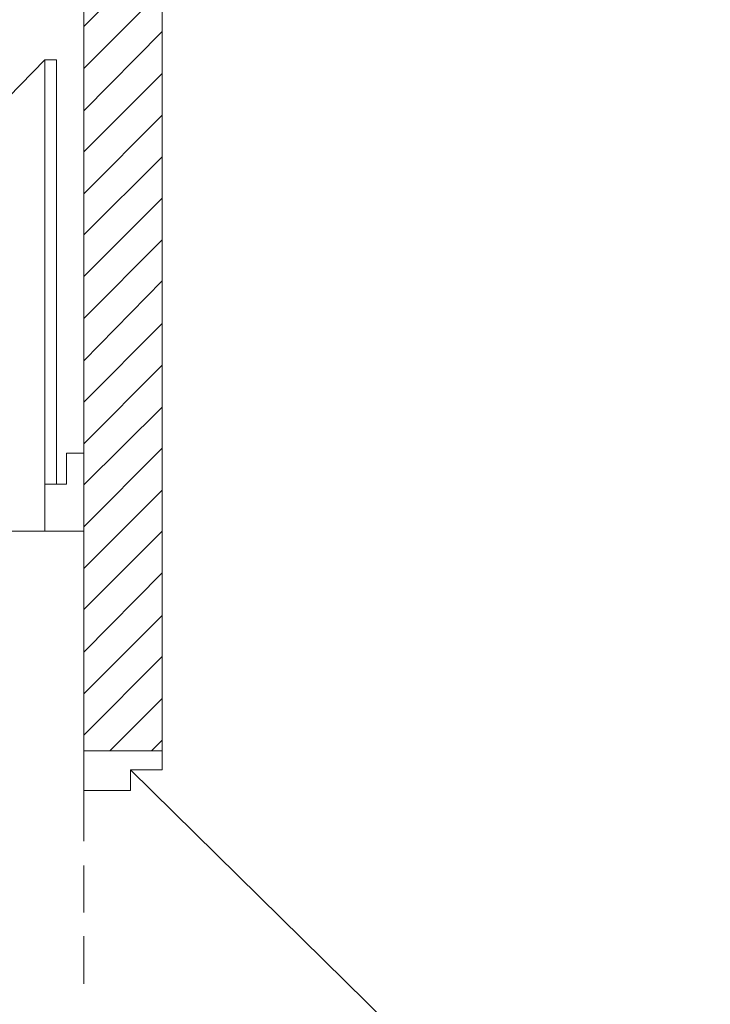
# Model space of a CAD drawing. Header units: millimetres. Extents: x 5 to 204, y 5 to 291.
# Tile 44 of 52: x 122 to 138, y 188 to 210. Entities that reach past the tile are written whole.
import ezdxf

# ---------------------------------------------------------------- set-up
doc = ezdxf.new("R2010")
doc.units = ezdxf.units.MM
doc.header["$MEASUREMENT"] = 0
doc.layers.get('0').update_dxf_attribs({"linetype": 'CONTINUOUS'})

msp = doc.modelspace()

# ---------------------------------------------------------------- linework, layer by layer
at = {"color": 0, "linetype": 'Continuous', "lineweight": 18, "true_color": 0x000007}
for points in [[(123.138, 229.217), (123.138, 193.51), (123.138, 193.51)], [(124.941, 229.217), (124.941, 193.51), (124.941, 193.51)], [(124.941, 193.51), (123.138, 193.51), (123.138, 193.51)]]:
    msp.add_lwpolyline(points, dxfattribs=at)
at = {"color": 0, "linetype": 'Continuous', "lineweight": 5, "true_color": 0x000005}
for points in [[(123.138, 210.139), (124.941, 211.942), (124.941, 211.942)], [(123.138, 209.179), (124.941, 210.982), (124.941, 210.982)], [(123.138, 208.203), (124.941, 210.023), (124.941, 210.023)], [(123.138, 207.26), (124.941, 209.063), (124.941, 209.063)], [(123.138, 206.3), (124.941, 208.103), (124.941, 208.103)], [(123.138, 205.357), (124.941, 207.144), (124.941, 207.144)], [(123.138, 204.397), (124.941, 206.201), (124.941, 206.201)], [(123.138, 203.437), (124.941, 205.241), (124.941, 205.241)], [(123.138, 202.461), (124.941, 204.298), (124.941, 204.298)], [(123.138, 201.518), (124.941, 203.321), (124.941, 203.321)], [(123.138, 200.558), (124.941, 202.362), (124.941, 202.362)], [(123.138, 199.615), (124.941, 201.402), (124.941, 201.402)], [(123.138, 198.655), (124.941, 200.459), (124.941, 200.459)], [(123.138, 197.696), (124.941, 199.499), (124.941, 199.499)], [(123.138, 196.753), (124.941, 198.556), (124.941, 198.556)], [(123.138, 195.776), (124.941, 197.596), (124.941, 197.596)], [(123.138, 194.817), (124.941, 196.62), (124.941, 196.62)], [(123.138, 193.874), (124.941, 195.677), (124.941, 195.677)], [(123.734, 193.51), (124.941, 194.717), (124.941, 194.717)], [(124.693, 193.51), (124.941, 193.758), (124.941, 193.758)]]:
    msp.add_lwpolyline(points, dxfattribs=at)
at = {"color": 0, "linetype": 'Continuous', "lineweight": 18, "true_color": 0xbababa}
for points in [[(113.227, 198.556), (113.227, 199.632), (112.747, 199.632), (112.747, 200.343), (112.317, 200.343), (112.317, 198.556), (113.227, 198.556), (113.227, 199.632), (112.747, 199.632), (122.244, 209.377), (122.509, 209.377)], [(122.244, 209.377), (122.244, 199.632), (122.509, 199.632), (122.244, 199.632), (122.244, 198.556), (123.138, 198.556)], [(123.138, 198.556), (123.138, 200.343), (122.741, 200.343), (122.741, 199.632), (122.509, 199.632), (122.509, 209.377)], [(123.138, 192.599), (124.213, 192.599), (124.213, 193.079), (124.941, 193.079), (124.941, 193.51), (123.138, 193.51), (123.138, 192.599), (124.213, 192.599), (124.213, 193.079), (137.533, 179.975)]]:
    msp.add_lwpolyline(points, dxfattribs=at)
at = {"color": 0, "linetype": 'Continuous', "lineweight": 18, "true_color": 0x767676}
for points in [[(122.244, 198.556), (121.252, 198.556), (121.252, 198.556)], [(123.138, 191.441), (123.138, 192.599), (123.138, 192.599)], [(123.138, 189.803), (123.138, 190.879), (123.138, 190.879)], [(123.138, 188.165), (123.138, 189.257), (123.138, 189.257)]]:
    msp.add_lwpolyline(points, dxfattribs=at)

doc.saveas('drawing.dxf')
